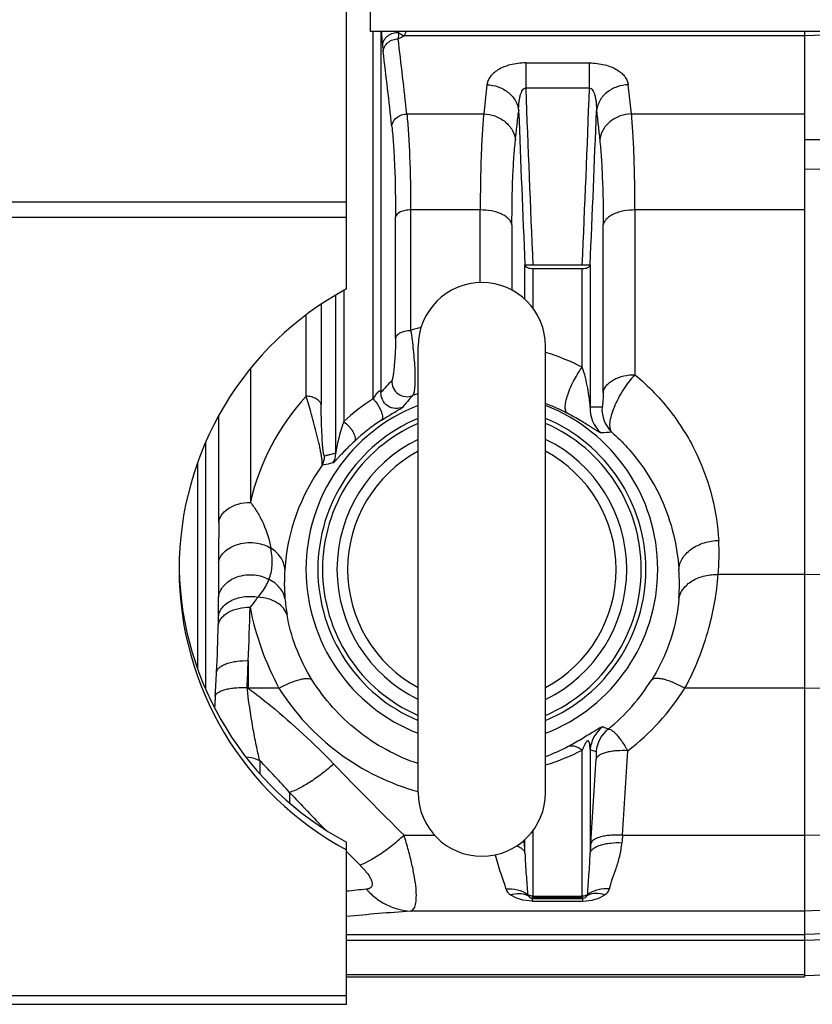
# Model space of a CAD drawing. Extents: x -3199 to 1181, y 8 to 2383.
# Tile 14 of 62: x -1721 to -1621, y 233 to 357. Entities that reach past the tile are written whole.
import ezdxf

# ---------------------------------------------------------------- set-up
doc = ezdxf.new("R2010")
doc.units = 0
doc.header["$LTSCALE"] = 65.395
doc.layers.get('0').update_dxf_attribs({"linetype": 'CONTINUOUS'})

msp = doc.modelspace()

# ---------------------------------------------------------------- linework, layer by layer
at = {"color": 3, "linetype": 'CONTINUOUS'}
for p, q in [((-1679.86, 322.83), (-1679.86, 642.22)), ((-1679.86, 233.04), (-1679.86, 252.43)), ((-1679.86, 233.04), (-1914.86, 233.04))]:
    msp.add_line(p, q, dxfattribs=at)
at = {"color": 6, "linetype": 'CONTINUOUS'}
for p, q in [((-1676.86, 520.13), (-1676.86, 355.13)), ((-1476.86, 355.13), (-1676.86, 355.13)), ((-1670.86, 259.63), (-1670.86, 315.63)), ((-1654.86, 259.63), (-1654.86, 315.63)), ((-1679.86, 236.51), (-1622.36, 236.51)), ((-1613.82, 236.93), (-1622.36, 236.63))]:
    msp.add_line(p, q, dxfattribs=at)
at = {"color": 9, "linetype": 'CONTINUOUS'}
for p, q in [((-1676.51, 309.04), (-1676.51, 355.13)), ((-1675.52, 355.13), (-1675.52, 309.82)), ((-1605.38, 355.13), (-1622.36, 354.62)), ((-1673.36, 354.23), (-1672.63, 354.62)), ((-1622.36, 354.62), (-1672.63, 354.62)), ((-1657.35, 351.2), (-1649.36, 351.2)), ((-1657.35, 351.2), (-1657.35, 348.02)), ((-1649.36, 348.02), (-1649.36, 351.2)), ((-1662.22, 348.47), (-1662.63, 344.8)), ((-1649.36, 348.02), (-1657.35, 348.02)), ((-1644.09, 344.8), (-1644.49, 348.47)), ((-1672.27, 344.8), (-1662.63, 344.8)), ((-1644.09, 344.8), (-1622.36, 344.8)), ((-1620.43, 341.57), (-1622.36, 341.53)), ((-1620.43, 337.88), (-1622.36, 337.83)), ((-1679.86, 333.72), (-1911.86, 333.72)), ((-1663.06, 332.75), (-1671.8, 332.75)), ((-1671.8, 332.75), (-1671.8, 317.63)), ((-1663.06, 323.62), (-1663.06, 332.75)), ((-1622.36, 332.75), (-1643.65, 332.75)), ((-1643.65, 332.75), (-1643.65, 312.07)), ((-1679.86, 331.79), (-1911.86, 331.79)), ((-1673.69, 316.61), (-1673.69, 331.87)), ((-1659.08, 330.88), (-1659.08, 322.68)), ((-1647.63, 309.82), (-1647.63, 330.88)), ((-1657.45, 321.52), (-1657.45, 325.84)), ((-1656.45, 325.39), (-1656.45, 320.42)), ((-1650.26, 313.01), (-1650.26, 325.39)), ((-1649.27, 325.84), (-1649.27, 308.01)), ((-1680.2, 322.63), (-1680.2, 306.17)), ((-1681.2, 302.21), (-1681.2, 322.07)), ((-1683.02, 320.92), (-1683.02, 308.27)), ((-1684.91, 309.36), (-1684.91, 319.59)), ((-1691.9, 312.85), (-1691.9, 296.05)), ((-1695.88, 293.52), (-1695.88, 306.94)), ((-1697.52, 303.62), (-1697.52, 272.6)), ((-1681.2, 302.21), (-1682.61, 301.86)), ((-1681.44, 302.15), (-1682.38, 301.92)), ((-1698.51, 275.13), (-1698.51, 301.1)), ((-1622.36, 286.98), (-1633.21, 286.98)), ((-1620.43, 287.01), (-1622.36, 286.97)), ((-1692.17, 276.17), (-1692.17, 272.71)), ((-1692.17, 272.71), (-1692.32, 272.79)), ((-1688.32, 272.71), (-1692.17, 272.71)), ((-1622.36, 272.71), (-1637.39, 272.71)), ((-1622.36, 272.72), (-1619.27, 272.78)), ((-1650.26, 246.61), (-1650.26, 264.96)), ((-1649.27, 265.01), (-1649.27, 252.03)), ((-1690.73, 263.62), (-1690.73, 262)), ((-1686.98, 259.63), (-1686.98, 258.31)), ((-1656.45, 254.84), (-1656.45, 246.61)), ((-1622.36, 254.27), (-1592.25, 254.63)), ((-1672.63, 254.27), (-1668.79, 254.27)), ((-1657.52, 253.24), (-1657.55, 253.65)), ((-1657.45, 252.03), (-1657.45, 253.74)), ((-1645.21, 254.27), (-1622.36, 254.27)), ((-1656.54, 246.34), (-1650.18, 246.34)), ((-1656.54, 246.34), (-1656.54, 246)), ((-1656.54, 246), (-1650.18, 246)), ((-1656.45, 246.61), (-1650.26, 246.61)), ((-1650.26, 246.47), (-1656.45, 246.47)), ((-1650.18, 246), (-1650.18, 246.34)), ((-1622.36, 244.75), (-1671.8, 244.75)), ((-1592.25, 245.8), (-1622.36, 244.75)), ((-1679.86, 241.8), (-1622.36, 241.8)), ((-1679.86, 241.08), (-1622.36, 241.08)), ((-1614.39, 242.08), (-1622.36, 241.8)), ((-1622.36, 241.08), (-1613.82, 241.37)), ((-1622.36, 236.75), (-1679.86, 236.75)), ((-1679.86, 234.12), (-1914.86, 234.12))]:
    msp.add_line(p, q, dxfattribs=at)
at = {"color": 2, "linetype": 'CONTINUOUS'}
for p, q in [((-1622.36, 355.13), (-1622.36, 236.51)), ((-1650.26, 325.82), (-1656.45, 325.82)), ((-1656.45, 325.39), (-1650.26, 325.39)), ((-1656.54, 246.34), (-1656.45, 246.47)), ((-1656.45, 246.47), (-1656.45, 246.61)), ((-1650.26, 246.61), (-1650.26, 246.47)), ((-1650.26, 246.47), (-1650.18, 246.34))]:
    msp.add_line(p, q, dxfattribs=at)
at = {"color": 7, "linetype": 'CONTINUOUS'}
msp.add_line((-1679.86, 252.43), (-1679.86, 253.39), dxfattribs=at)
at = {"color": 2, "linetype": 'CONTINUOUS'}
for centre, radius, start, end in [((-1475.32, 343.79), 198.31, 176.7648, 176.9817), ((-1636.64, 357.31), 38.88, 185.6513, 186.8639), ((-1662.86, 287.63), 20, 113.5841, 246.4159), ((-1662.86, 287.63), 20, 293.5841, 66.4159), ((-1462.14, 239.26), 183.68, 175.3133, 175.6096), ((-1954.7, 234.13), 297.79, 3.4469, 3.6796), ((-1348.36, 233.9), 301.46, 176.3218, 176.5517), ((-1656.52, 247.6), 0.978, 231.2376, 236.4282)]:
    msp.add_arc(centre, radius, start, end, dxfattribs=at)
at = {"color": 9, "linetype": 'CONTINUOUS'}
for centre, radius, start, end in [((-1629.25, 356.2), 44.08, 181.3884, 181.5781), ((-1668.9, 362.48), 8.7, 239.4783, 244.6051), ((-2472.79, 257.23), 805.29, 6.24279, 6.91815), ((-2473.3, 255.71), 803.92, 6.25081, 6.9263), ((915.08, 441.23), 2574.12, 182.07521, 182.56957), ((-4226.15, 441.41), 2578.48, 357.43085, 357.92437), ((919.37, 441.45), 2579.41, 182.139, 182.56877), ((-4228.19, 441.54), 2581.51, 357.4314, 357.86083), ((-1662.88, 288.86), 30.12, 104.6522, 107.2421), ((-1662.82, 288.57), 27.47, 62.7954, 73.1481), ((-1637.25, 276.66), 50.64, 136.8124, 139.0913), ((-1663.43, 289.58), 29.2, 137.3536, 167.1876), ((-1662.89, 287.68), 25.33, 122.539, 133.1253), ((-1636.54, 278.35), 46.84, 138.417, 140.7205), ((-1662.87, 286.54), 24.5, 109.0223, 110.8037), ((-1662.86, 287.63), 22.07, 111.252, 248.748), ((-1662.9, 286.6), 23.27, 62.5591, 69.7892), ((-1662.86, 287.63), 22.07, 291.252, 68.748), ((-1645.27, 307.78), 4.01, 176.6185, 228.6899), ((-1643.78, 307.75), 4.01, 176.3799, 226.3441), ((-1662.86, 287.63), 20.58, 112.8844, 247.1183), ((-1662.86, 287.63), 20.58, 292.8844, 67.1183), ((-1662.77, 286.59), 23.49, 122.6745, 133.2402), ((-1643.3, 237.96), 66.97, 92.7764, 93.9488), ((-1684.51, 301.74), 1.9, 327.0845, 3.8447), ((-1683.1, 302.09), 1.9, 324.6536, 3.6149), ((-1662.31, 285.96), 25.33, 144.415, 176.2235), ((-1662.31, 289.61), 29.22, 354.8229, 3.2537), ((-1308.23, 286.78), 387.69, 179.7521, 180.3873), ((-1662.02, 285.92), 25.63, 176.1739, 184.3824), ((-1663.68, 285.92), 25.61, 355.6161, 3.829), ((-1819.82, 283.35), 123.92, 359.2667, 0.3727), ((-1666.41, 285.6), 21.22, 184.4203, 189.9657), ((-1993.83, 289.49), 301.95, 357.472, 358.7457), ((-1656.69, 289.74), 35.92, 191.0152, 208.2955), ((-1932.08, 286.5), 236.22, 357.1422, 358.5825), ((-1800.27, 283.16), 104.37, 358.6227, 359.2334), ((-2207.98, 297.6), 516.25, 357.2455, 357.6209), ((-2026.54, 290.78), 330.78, 356.6993, 357.2178), ((-1662.9, 287.09), 25.16, 309.1539, 327.9469), ((-1662.86, 288.76), 30.1, 212.2142, 254.5865), ((-1662.86, 288.76), 30.1, 307.4662, 327.7844), ((-1381.59, 253.64), 315.25, 176.7093, 176.9791), ((-1645.27, 264.69), 4.01, 127.5826, 175.4615), ((-1644.52, 264.44), 4.01, 128.4143, 175.2896), ((-1662.91, 285.88), 23.17, 290.344, 298.0547), ((-1662.85, 289.3), 27.4, 286.9624, 297.3499), ((-4550.31, 440.92), 2911.09, 356.32391, 356.53293), ((-1753.33, 201.21), 88.4, 41.3625, 44.9133), ((-4554.57, 440.06), 2911.38, 356.32088, 356.52969), ((-1291.84, 638.82), 541.18, 223.954, 225.2815), ((-1312.54, 613.92), 515.49, 223.4167, 224.1331), ((-1302.7, 623.35), 529.12, 224.5367, 224.7958), ((-1595.67, -534.73), 786.48, 95.96082, 96.14494), ((-1658.09, 244.79), 2.15, 60.0102, 64.9427), ((-1648.63, 244.79), 2.15, 115.0609, 119.9899), ((-1611.21, -533.89), 780.99, 94.44946, 95.04265)]:
    msp.add_arc(centre, radius, start, end, dxfattribs=at)
at = {"color": 6, "linetype": 'CONTINUOUS'}
for centre, radius, start, end in [((-1662.86, 315.63), 8, 0, 180), ((-1662.86, 287.63), 18.18, 116.1126, 243.8874), ((-1662.86, 287.63), 18.18, 296.1126, 63.8874), ((-1662.86, 287.63), 16.85, 118.3406, 241.6594), ((-1662.86, 287.63), 16.85, 298.3406, 61.6594), ((-1662.86, 259.63), 8, 180, 360)]:
    msp.add_arc(centre, radius, start, end, dxfattribs=at)
at = {"color": 3, "linetype": 'CONTINUOUS'}
for major_axis, start_param, end_param in [((0, 40), 0.494964, 1.570796), ((40, 0), 3.141593, 4.217425)]:
    msp.add_ellipse((-1660.86, 287.63), major_axis=major_axis, ratio=1, start_param=start_param, end_param=end_param, dxfattribs=at)
at = {"color": 7, "linetype": 'CONTINUOUS'}
msp.add_ellipse((-1660.86, 288.59), major_axis=(40, 0), ratio=1, start_param=-3.117495, end_param=-2.06576, dxfattribs=at)
at = {"color": 9, "linetype": 'CONTINUOUS'}
for points, knots in [([(-1675.46, 355.13), (-1675.46, 354.98), (-1675.42, 354.43), (-1675.38, 353.88), (-1675.34, 353.48)], [0, 0, 0, 0, 0.269488, 1, 1, 1, 1]), ([(-1672.36, 355.13), (-1672.38, 355.08), (-1672.46, 354.91), (-1672.56, 354.74), (-1672.63, 354.62)], [0, 0, 0, 0, 0.256675, 1, 1, 1, 1]), ([(-1657.35, 351.2), (-1658, 351.2), (-1659.22, 351.06), (-1660.59, 350.53), (-1661.4, 349.94), (-1661.83, 349.48), (-1662.11, 348.99), (-1662.2, 348.64), (-1662.22, 348.47)], [0, 0, 0, 0, 0.324649, 0.602463, 0.719036, 0.822006, 0.914329, 1, 1, 1, 1]), ([(-1649.36, 351.2), (-1648.71, 351.2), (-1647.5, 351.06), (-1646.13, 350.53), (-1645.32, 349.94), (-1644.89, 349.48), (-1644.6, 348.99), (-1644.51, 348.64), (-1644.49, 348.47)], [0, 0, 0, 0, 0.324652, 0.602474, 0.719046, 0.822021, 0.914334, 1, 1, 1, 1]), ([(-1662.22, 348.47), (-1661.75, 348.45), (-1660.77, 348.27), (-1659.48, 347.56), (-1658.56, 346.47), (-1658.28, 345.59), (-1658.24, 345.18)], [0, 0, 0, 0, 0.254604, 0.521416, 0.775114, 1, 1, 1, 1]), ([(-1658.24, 345.18), (-1658.25, 345.52), (-1658.23, 346.03), (-1658.14, 346.68), (-1658.05, 347.11), (-1657.92, 347.49), (-1657.77, 347.78), (-1657.59, 347.99), (-1657.42, 348.03), (-1657.35, 348.02)], [0, 0, 0, 0, 0.326356, 0.479619, 0.621346, 0.747294, 0.852165, 0.933768, 1, 1, 1, 1]), ([(-1649.36, 348.02), (-1649.29, 348.03), (-1649.13, 347.99), (-1648.94, 347.78), (-1648.79, 347.49), (-1648.67, 347.11), (-1648.57, 346.68), (-1648.49, 346.03), (-1648.47, 345.52), (-1648.47, 345.18)], [0, 0, 0, 0, 0.066231, 0.147839, 0.252714, 0.378661, 0.520382, 0.673639, 1, 1, 1, 1]), ([(-1644.49, 348.47), (-1644.97, 348.45), (-1645.94, 348.27), (-1647.23, 347.56), (-1648.16, 346.47), (-1648.43, 345.59), (-1648.47, 345.18)], [0, 0, 0, 0, 0.254604, 0.521416, 0.775114, 1, 1, 1, 1]), ([(-1658.65, 341.52), (-1658.58, 342.13), (-1658.44, 343.35), (-1658.31, 344.57), (-1658.24, 345.18)], [0, 0, 0, 0, 0.500006, 1, 1, 1, 1]), ([(-1648.47, 345.18), (-1648.4, 344.57), (-1648.27, 343.35), (-1648.13, 342.13), (-1648.06, 341.52)], [0, 0, 0, 0, 0.499994, 1, 1, 1, 1]), ([(-1674.16, 343.24), (-1674.14, 343.44), (-1674.01, 343.86), (-1673.57, 344.37), (-1672.96, 344.71), (-1672.5, 344.8), (-1672.27, 344.8)], [0, 0, 0, 0, 0.224903, 0.478547, 0.745322, 1, 1, 1, 1]), ([(-1672.27, 344.8), (-1672.19, 344), (-1672.05, 342.25), (-1671.85, 338.24), (-1671.8, 335.02), (-1671.8, 332.75)], [0, 0, 0, 0, 0.200294, 0.436138, 1, 1, 1, 1]), ([(-1662.63, 344.8), (-1662.7, 344), (-1662.83, 342.25), (-1663.02, 338.24), (-1663.06, 335.02), (-1663.06, 332.75)], [0, 0, 0, 0, 0.200246, 0.436089, 1, 1, 1, 1]), ([(-1662.63, 344.8), (-1662.15, 344.79), (-1661.18, 344.61), (-1659.89, 343.9), (-1658.97, 342.82), (-1658.69, 341.94), (-1658.65, 341.52)], [0, 0, 0, 0, 0.254668, 0.521434, 0.775079, 1, 1, 1, 1]), ([(-1644.09, 344.8), (-1644.56, 344.79), (-1645.53, 344.61), (-1646.83, 343.9), (-1647.75, 342.82), (-1648.03, 341.94), (-1648.07, 341.52)], [0, 0, 0, 0, 0.254668, 0.521434, 0.775079, 1, 1, 1, 1]), ([(-1643.65, 332.75), (-1643.65, 335.02), (-1643.7, 338.24), (-1643.88, 342.25), (-1644.01, 344), (-1644.09, 344.8)], [0, 0, 0, 0, 0.56391, 0.799754, 1, 1, 1, 1]), ([(-1674.16, 343.24), (-1674.08, 342.49), (-1673.94, 340.84), (-1673.74, 337.05), (-1673.69, 334.01), (-1673.69, 331.87)], [0, 0, 0, 0, 0.200242, 0.436088, 1, 1, 1, 1]), ([(-1659.08, 330.88), (-1659.08, 332.88), (-1659.04, 335.73), (-1658.85, 339.27), (-1658.72, 340.82), (-1658.65, 341.52)], [0, 0, 0, 0, 0.563993, 0.799823, 1, 1, 1, 1]), ([(-1648.07, 341.52), (-1647.99, 340.81), (-1647.86, 339.27), (-1647.68, 335.72), (-1647.63, 332.88), (-1647.63, 330.88)], [0, 0, 0, 0, 0.20016, 0.435985, 1, 1, 1, 1]), ([(-1671.8, 332.75), (-1672.03, 332.75), (-1672.36, 332.72), (-1672.79, 332.62), (-1673.25, 332.44), (-1673.64, 332.15), (-1673.69, 331.86)], [0, 0, 0, 0, 0.302854, 0.454399, 0.597269, 1, 1, 1, 1]), ([(-1659.08, 330.87), (-1659.1, 331), (-1659.2, 331.26), (-1659.47, 331.61), (-1659.87, 331.94), (-1660.39, 332.24), (-1661, 332.47), (-1661.89, 332.69), (-1662.59, 332.75), (-1663.06, 332.75)], [0, 0, 0, 0, 0.080273, 0.17366, 0.28389, 0.410746, 0.551703, 0.701216, 1, 1, 1, 1]), ([(-1643.65, 332.75), (-1644.12, 332.75), (-1644.82, 332.69), (-1645.72, 332.47), (-1646.33, 332.24), (-1646.84, 331.94), (-1647.24, 331.61), (-1647.51, 331.26), (-1647.61, 331), (-1647.63, 330.87)], [0, 0, 0, 0, 0.298784, 0.448297, 0.589254, 0.71611, 0.82634, 0.919727, 1, 1, 1, 1]), ([(-1673.69, 316.61), (-1673.67, 316.74), (-1673.53, 317.03), (-1673.11, 317.36), (-1672.51, 317.58), (-1672.04, 317.63), (-1671.8, 317.63)], [0, 0, 0, 0, 0.169491, 0.397572, 0.68628, 1, 1, 1, 1]), ([(-1671.8, 317.63), (-1671.67, 316.82), (-1671.5, 315.57), (-1671.35, 313.88), (-1671.27, 312.61), (-1671.24, 311.47), (-1671.27, 310.64), (-1671.33, 310.09), (-1671.39, 309.8), (-1671.47, 309.58), (-1671.53, 309.47), (-1671.57, 309.44)], [0, 0, 0, 0, 0.297103, 0.458547, 0.615175, 0.756499, 0.872422, 0.918157, 0.954706, 0.981785, 1, 1, 1, 1]), ([(-1673.69, 316.61), (-1673.69, 316.09), (-1673.72, 315.27), (-1673.78, 314.18), (-1673.84, 313.36), (-1673.91, 312.72), (-1673.96, 312.25), (-1674, 311.96), (-1674.05, 311.72), (-1674.08, 311.54), (-1674.12, 311.41), (-1674.15, 311.34), (-1674.17, 311.32)], [0, 0, 0, 0, 0.295604, 0.457325, 0.615357, 0.759238, 0.822288, 0.877546, 0.923737, 0.959897, 0.985313, 1, 1, 1, 1]), ([(-1652.17, 307.25), (-1652.25, 307.31), (-1652.34, 307.47), (-1652.39, 307.73), (-1652.41, 308.13), (-1652.32, 308.75), (-1652.08, 309.6), (-1651.72, 310.54), (-1651.26, 311.46), (-1650.78, 312.29), (-1650.43, 312.79), (-1650.26, 313.01)], [0, 0, 0, 0, 0.04844, 0.082217, 0.124262, 0.235487, 0.379853, 0.544941, 0.713111, 0.868167, 1, 1, 1, 1]), ([(-1649.27, 308.01), (-1649.28, 308.38), (-1649.37, 309.18), (-1649.57, 310.42), (-1649.85, 311.72), (-1650.1, 312.59), (-1650.26, 313.01)], [0, 0, 0, 0, 0.217507, 0.470991, 0.738494, 1, 1, 1, 1]), ([(-1647.63, 309.82), (-1647.61, 309.97), (-1647.52, 310.27), (-1647.25, 310.7), (-1646.85, 311.1), (-1646.33, 311.45), (-1645.72, 311.73), (-1644.83, 312), (-1644.12, 312.07), (-1643.65, 312.07)], [0, 0, 0, 0, 0.090227, 0.191283, 0.305713, 0.433073, 0.571166, 0.715362, 1, 1, 1, 1]), ([(-1646.54, 304.85), (-1646.66, 304.99), (-1646.76, 305.28), (-1646.8, 305.7), (-1646.77, 306.25), (-1646.6, 307.04), (-1646.24, 308.05), (-1645.73, 309.12), (-1644.91, 310.51), (-1644.18, 311.48), (-1643.65, 312.07)], [0, 0, 0, 0, 0.066294, 0.107956, 0.155889, 0.269897, 0.40457, 0.553151, 0.707524, 1, 1, 1, 1]), ([(-1643.65, 312.07), (-1641.96, 310.66), (-1638.98, 307.56), (-1635.75, 302.25), (-1633.8, 296.78), (-1633.24, 293.08), (-1633.14, 291.27)], [0, 0, 0, 0, 0.276349, 0.533383, 0.77351, 1, 1, 1, 1]), ([(-1674.17, 311.32), (-1674.18, 311.02), (-1674.06, 310.37), (-1673.42, 309.59), (-1672.48, 309.24), (-1671.84, 309.34), (-1671.57, 309.44)], [0, 0, 0, 0, 0.237062, 0.505492, 0.770558, 1, 1, 1, 1]), ([(-1682.91, 300.7), (-1682.89, 300.76), (-1682.88, 300.91), (-1682.89, 301.18), (-1682.94, 301.57), (-1683.01, 302.05), (-1683.12, 302.61), (-1683.29, 303.44), (-1683.55, 304.52), (-1683.88, 305.82), (-1684.22, 307.07), (-1684.57, 308.25), (-1684.8, 309), (-1684.91, 309.36)], [0, 0, 0, 0, 0.019164, 0.050136, 0.09371, 0.14905, 0.213789, 0.284887, 0.435874, 0.588064, 0.735008, 0.873228, 1, 1, 1, 1]), ([(-1683.02, 308.27), (-1683.04, 308.42), (-1683.2, 308.74), (-1683.65, 309.09), (-1684.25, 309.31), (-1684.69, 309.36), (-1684.91, 309.36)], [0, 0, 0, 0, 0.192571, 0.434641, 0.716147, 1, 1, 1, 1]), ([(-1647.63, 309.82), (-1647.63, 309.62), (-1647.64, 309.32), (-1647.66, 308.91), (-1647.68, 308.63), (-1647.7, 308.38), (-1647.72, 308.2), (-1647.74, 308.1), (-1647.75, 308.04), (-1647.76, 308.01), (-1647.77, 308), (-1647.78, 308)], [0, 0, 0, 0, 0.327908, 0.498292, 0.658804, 0.798121, 0.905845, 0.944908, 0.973448, 0.991491, 1, 1, 1, 1]), ([(-1682.61, 301.86), (-1682.63, 301.86), (-1682.65, 301.9), (-1682.67, 301.96), (-1682.69, 302.04), (-1682.72, 302.15), (-1682.75, 302.35), (-1682.79, 302.66), (-1682.83, 303.08), (-1682.88, 303.72), (-1682.92, 304.55), (-1682.97, 305.54), (-1683, 306.49), (-1683.02, 307.4), (-1683.02, 307.98), (-1683.02, 308.27)], [0, 0, 0, 0, 0.008008, 0.016828, 0.029704, 0.04699, 0.068702, 0.124336, 0.19211, 0.266704, 0.422718, 0.57774, 0.727045, 0.868412, 1, 1, 1, 1]), ([(-1647.78, 308), (-1647.9, 308), (-1648.4, 308), (-1648.89, 308.01), (-1649.27, 308.01)], [0, 0, 0, 0, 0.246103, 1, 1, 1, 1]), ([(-1647.91, 304.77), (-1647.93, 304.77), (-1647.99, 304.78), (-1648.08, 304.83), (-1648.2, 304.89), (-1648.42, 305.02), (-1648.76, 305.24), (-1649.23, 305.54), (-1649.81, 305.9), (-1650.49, 306.32), (-1651.29, 306.78), (-1651.86, 307.09), (-1652.17, 307.25)], [0, 0, 0, 0, 0.012779, 0.033769, 0.062441, 0.098188, 0.188998, 0.303586, 0.441042, 0.601903, 0.78778, 1, 1, 1, 1]), ([(-1680.2, 306.17), (-1680.34, 305.81), (-1680.57, 305.09), (-1680.85, 304.03), (-1681.04, 303.19), (-1681.15, 302.6), (-1681.19, 302.33), (-1681.2, 302.21)], [0, 0, 0, 0, 0.284076, 0.554267, 0.801721, 0.910594, 1, 1, 1, 1]), ([(-1680.2, 306.17), (-1679.97, 306.01), (-1679.63, 305.71), (-1679.25, 305.25), (-1679, 304.87), (-1678.83, 304.49), (-1678.75, 304.16), (-1678.76, 303.89), (-1678.82, 303.75), (-1678.86, 303.7)], [0, 0, 0, 0, 0.2813, 0.440982, 0.597112, 0.736087, 0.8489, 0.934555, 1, 1, 1, 1]), ([(-1646.54, 304.85), (-1645.19, 303.65), (-1642.83, 301.05), (-1640.26, 296.65), (-1638.7, 292.15), (-1638.23, 289.11), (-1638.13, 287.63)], [0, 0, 0, 0, 0.276046, 0.532749, 0.772961, 1, 1, 1, 1]), ([(-1678.86, 303.7), (-1679.04, 303.53), (-1679.37, 303.21), (-1679.84, 302.75), (-1680.25, 302.32), (-1680.62, 301.93), (-1680.89, 301.64), (-1681.09, 301.43), (-1681.21, 301.29), (-1681.32, 301.18), (-1681.41, 301.09), (-1681.48, 301.02), (-1681.53, 300.99), (-1681.54, 300.99)], [0, 0, 0, 0, 0.189848, 0.362359, 0.518419, 0.658165, 0.780601, 0.834574, 0.883034, 0.925166, 0.959856, 0.985486, 1, 1, 1, 1]), ([(-1681.54, 300.99), (-1681.66, 300.96), (-1682.12, 300.87), (-1682.57, 300.77), (-1682.91, 300.7)], [0, 0, 0, 0, 0.253883, 1, 1, 1, 1]), ([(-1695.88, 293.52), (-1695.84, 293.82), (-1695.58, 294.49), (-1694.71, 295.34), (-1693.43, 295.92), (-1692.42, 296.05), (-1691.9, 296.05)], [0, 0, 0, 0, 0.18109, 0.412102, 0.694598, 1, 1, 1, 1]), ([(-1691.9, 296.05), (-1691.58, 295.65), (-1690.98, 294.78), (-1690.01, 292.89), (-1689.52, 291.35), (-1689.33, 290.31)], [0, 0, 0, 0, 0.244658, 0.498803, 1, 1, 1, 1]), ([(-1695.88, 293.52), (-1695.88, 293.11), (-1695.89, 291.43), (-1695.9, 289.74), (-1695.91, 288.46)], [0, 0, 0, 0, 0.239763, 1, 1, 1, 1]), ([(-1695.91, 288.46), (-1695.88, 288.69), (-1695.72, 289.18), (-1695.2, 289.86), (-1694.4, 290.45), (-1693.37, 290.85), (-1692.23, 291.03), (-1690.84, 290.96), (-1689.86, 290.63), (-1689.33, 290.31)], [0, 0, 0, 0, 0.088851, 0.195232, 0.321958, 0.465821, 0.616837, 0.762205, 1, 1, 1, 1]), ([(-1638.13, 287.63), (-1638.12, 287.85), (-1638.04, 288.31), (-1637.62, 289.24), (-1636.61, 290.29), (-1634.97, 291.06), (-1633.74, 291.25), (-1633.14, 291.27)], [0, 0, 0, 0, 0.09814, 0.205886, 0.452077, 0.728343, 1, 1, 1, 1]), ([(-1689.59, 286.38), (-1689.47, 286.64), (-1689.28, 287.21), (-1689.15, 288.14), (-1689.16, 289.19), (-1689.26, 289.92), (-1689.33, 290.31)], [0, 0, 0, 0, 0.214977, 0.445065, 0.705294, 1, 1, 1, 1]), ([(-1687.59, 287.63), (-1687.6, 287.85), (-1687.68, 288.33), (-1688.14, 289.34), (-1688.81, 289.97), (-1689.33, 290.31)], [0, 0, 0, 0, 0.20377, 0.436019, 1, 1, 1, 1]), ([(-1695.9, 284.16), (-1695.87, 284.4), (-1695.73, 284.91), (-1695.26, 285.62), (-1694.53, 286.26), (-1693.24, 286.89), (-1691.48, 287.08), (-1690.13, 286.68), (-1689.59, 286.38)], [0, 0, 0, 0, 0.094022, 0.203294, 0.329285, 0.469331, 0.757027, 1, 1, 1, 1]), ([(-1638.15, 283.96), (-1638.06, 284.39), (-1637.76, 285.04), (-1637.11, 285.74), (-1636.47, 286.22), (-1635.72, 286.59), (-1634.63, 286.92), (-1633.77, 287), (-1633.21, 286.98)], [0, 0, 0, 0, 0.210112, 0.329121, 0.456677, 0.591105, 0.729166, 1, 1, 1, 1]), ([(-1637.39, 272.71), (-1636.1, 275.1), (-1634.24, 279.77), (-1633.38, 284.71), (-1633.21, 286.98)], [0, 0, 0, 0, 0.544151, 1, 1, 1, 1]), ([(-1689.59, 286.38), (-1689.66, 286.2), (-1689.87, 285.73), (-1690.34, 284.99), (-1690.74, 284.44), (-1690.96, 284.15)], [0, 0, 0, 0, 0.225013, 0.588236, 1, 1, 1, 1]), ([(-1687.57, 283.96), (-1687.62, 284.21), (-1687.78, 284.7), (-1688.38, 285.61), (-1689.08, 286.13), (-1689.59, 286.38)], [0, 0, 0, 0, 0.230253, 0.474794, 1, 1, 1, 1]), ([(-1695.91, 281.77), (-1695.88, 281.95), (-1695.77, 282.34), (-1695.43, 282.88), (-1694.91, 283.38), (-1693.98, 283.93), (-1692.62, 284.29), (-1691.49, 284.25), (-1690.96, 284.15)], [0, 0, 0, 0, 0.09234, 0.196855, 0.315471, 0.447375, 0.731266, 1, 1, 1, 1]), ([(-1690.96, 284.15), (-1691.04, 284.05), (-1691.37, 283.63), (-1691.7, 283.2), (-1691.95, 282.88)], [0, 0, 0, 0, 0.234943, 1, 1, 1, 1]), ([(-1687.31, 281.92), (-1687.4, 282.22), (-1687.74, 282.83), (-1688.59, 283.53), (-1689.7, 283.99), (-1690.53, 284.12), (-1690.96, 284.15)], [0, 0, 0, 0, 0.207656, 0.446385, 0.715568, 1, 1, 1, 1]), ([(-1638.15, 283.96), (-1638.27, 282.34), (-1638.98, 278.75), (-1640.52, 275.42), (-1641.57, 273.73)], [0, 0, 0, 0, 0.450368, 1, 1, 1, 1]), ([(-1695.93, 280.65), (-1695.91, 280.8), (-1695.82, 281.11), (-1695.55, 281.54), (-1695.15, 281.94), (-1694.63, 282.29), (-1694.02, 282.56), (-1693.13, 282.82), (-1692.42, 282.89), (-1691.95, 282.88)], [0, 0, 0, 0, 0.090819, 0.192073, 0.306365, 0.433403, 0.571164, 0.715152, 1, 1, 1, 1]), ([(-1684.14, 273.73), (-1684.97, 275.07), (-1686.29, 277.72), (-1687.07, 280.57), (-1687.31, 281.92)], [0, 0, 0, 0, 0.534075, 1, 1, 1, 1]), ([(-1696.15, 274.72), (-1696.13, 274.83), (-1696.04, 275.05), (-1695.77, 275.34), (-1695.37, 275.61), (-1694.85, 275.84), (-1694.24, 276.01), (-1693.34, 276.16), (-1692.64, 276.19), (-1692.17, 276.17)], [0, 0, 0, 0, 0.071538, 0.157785, 0.263924, 0.390086, 0.533521, 0.687886, 1, 1, 1, 1]), ([(-1688.32, 272.71), (-1687.88, 272.96), (-1687.21, 273.3), (-1686.31, 273.64), (-1685.7, 273.83), (-1685.16, 273.93), (-1684.64, 273.96), (-1684.27, 273.88), (-1684.14, 273.73)], [0, 0, 0, 0, 0.341901, 0.502962, 0.648089, 0.771385, 0.870326, 1, 1, 1, 1]), ([(-1670.86, 263.25), (-1672.24, 263.72), (-1674.92, 264.89), (-1678.55, 267.29), (-1681.68, 270.25), (-1683.39, 272.54), (-1684.14, 273.73)], [0, 0, 0, 0, 0.254177, 0.505694, 0.754294, 1, 1, 1, 1]), ([(-1637.39, 272.71), (-1637.84, 272.96), (-1638.52, 273.3), (-1639.42, 273.65), (-1640.03, 273.84), (-1640.57, 273.94), (-1641.08, 273.96), (-1641.44, 273.87), (-1641.57, 273.73)], [0, 0, 0, 0, 0.345914, 0.507561, 0.65237, 0.774662, 0.872326, 1, 1, 1, 1]), ([(-1696.31, 271.73), (-1696.26, 271.94), (-1695.94, 272.22), (-1695.44, 272.45), (-1694.9, 272.61), (-1694.28, 272.72), (-1693.42, 272.81), (-1692.76, 272.81), (-1692.32, 272.79)], [0, 0, 0, 0, 0.150163, 0.260858, 0.393542, 0.541768, 0.697328, 1, 1, 1, 1]), ([(-1690.73, 263.62), (-1690.89, 264.27), (-1691.2, 265.65), (-1691.78, 268.7), (-1692.13, 271.12), (-1692.32, 272.79)], [0, 0, 0, 0, 0.214174, 0.456496, 1, 1, 1, 1]), ([(-1692.17, 272.71), (-1691.21, 272), (-1687.44, 269.05), (-1683.92, 265.78), (-1681.44, 263.19)], [0, 0, 0, 0, 0.251071, 1, 1, 1, 1]), ([(-1652.01, 265.43), (-1651.76, 265.57), (-1651.21, 265.87), (-1650.39, 266.34), (-1649.59, 266.83), (-1648.9, 267.25), (-1648.39, 267.57), (-1648.05, 267.76), (-1647.85, 267.85), (-1647.75, 267.88), (-1647.72, 267.87)], [0, 0, 0, 0, 0.178008, 0.373818, 0.573483, 0.744721, 0.86492, 0.939266, 0.980719, 1, 1, 1, 1]), ([(-1647.01, 267.58), (-1647.07, 267.6), (-1647.3, 267.7), (-1647.54, 267.8), (-1647.72, 267.87)], [0, 0, 0, 0, 0.246489, 1, 1, 1, 1]), ([(-1647.01, 267.58), (-1646.96, 267.6), (-1646.81, 267.59), (-1646.58, 267.47), (-1646.31, 267.25), (-1646, 266.94), (-1645.66, 266.53), (-1645.15, 265.85), (-1644.79, 265.27), (-1644.55, 264.87)], [0, 0, 0, 0, 0.045585, 0.111806, 0.203783, 0.321588, 0.463326, 0.626086, 1, 1, 1, 1]), ([(-1649.27, 265.01), (-1649.27, 265.1), (-1649.28, 265.28), (-1649.3, 265.5), (-1649.32, 265.67), (-1649.34, 265.79), (-1649.38, 265.91), (-1649.42, 266.01), (-1649.48, 266.09), (-1649.58, 266.11), (-1649.68, 266.05), (-1649.76, 265.96), (-1649.85, 265.83), (-1649.94, 265.67), (-1650.04, 265.48), (-1650.15, 265.25), (-1650.22, 265.07), (-1650.26, 264.96)], [0, 0, 0, 0, 0.106271, 0.209514, 0.25956, 0.308165, 0.354878, 0.399094, 0.441134, 0.466653, 0.510085, 0.562814, 0.611045, 0.698222, 0.778618, 0.854988, 1, 1, 1, 1]), ([(-1652.01, 265.43), (-1651.9, 265.48), (-1651.62, 265.53), (-1651.18, 265.46), (-1650.71, 265.26), (-1650.41, 265.07), (-1650.26, 264.96)], [0, 0, 0, 0, 0.203946, 0.435316, 0.701692, 1, 1, 1, 1]), ([(-1649.27, 265.01), (-1649.2, 264.99), (-1648.95, 264.92), (-1648.7, 264.83), (-1648.52, 264.77)], [0, 0, 0, 0, 0.254581, 1, 1, 1, 1]), ([(-1644.55, 264.87), (-1645.02, 264.89), (-1645.72, 264.89), (-1646.62, 264.79), (-1647.23, 264.67), (-1647.74, 264.5), (-1648.21, 264.28), (-1648.48, 264.02), (-1648.53, 263.83)], [0, 0, 0, 0, 0.326931, 0.487419, 0.634748, 0.761442, 0.864003, 1, 1, 1, 1]), ([(-1648.52, 264.77), (-1648.51, 264.76), (-1648.51, 264.76), (-1648.51, 264.73), (-1648.5, 264.68), (-1648.5, 264.6), (-1648.5, 264.48), (-1648.5, 264.35), (-1648.51, 264.12), (-1648.52, 263.95), (-1648.53, 263.83)], [0, 0, 0, 0, 0.007958, 0.024187, 0.082311, 0.17295, 0.293453, 0.440769, 0.610661, 1, 1, 1, 1]), ([(-1690.73, 263.62), (-1690.85, 263.68), (-1691.39, 263.91), (-1691.98, 264.03), (-1692.43, 264.05)], [0, 0, 0, 0, 0.229108, 1, 1, 1, 1]), ([(-1681.44, 263.19), (-1681.94, 262.77), (-1682.92, 261.97), (-1684.39, 260.93), (-1685.73, 260.14), (-1686.59, 259.76), (-1686.98, 259.63)], [0, 0, 0, 0, 0.297578, 0.57451, 0.81269, 1, 1, 1, 1]), ([(-1678.18, 250.54), (-1677.79, 250.67), (-1676.93, 251.07), (-1675.6, 251.89), (-1674.12, 252.98), (-1673.13, 253.82), (-1672.63, 254.27)], [0, 0, 0, 0, 0.183095, 0.420304, 0.699065, 1, 1, 1, 1]), ([(-1671.8, 244.75), (-1671.73, 244.77), (-1671.58, 244.83), (-1671.41, 245.02), (-1671.27, 245.27), (-1671.13, 245.75), (-1671.06, 246.55), (-1671.11, 247.69), (-1671.31, 249.08), (-1671.63, 250.67), (-1672.07, 252.43), (-1672.43, 253.64), (-1672.63, 254.27)], [0, 0, 0, 0, 0.02239, 0.04661, 0.075046, 0.109182, 0.19718, 0.312724, 0.454347, 0.618882, 0.802249, 1, 1, 1, 1]), ([(-1646.85, 247.54), (-1646.76, 247.95), (-1646.47, 248.8), (-1645.98, 250.13), (-1645.52, 251.65), (-1645.33, 252.75), (-1645.29, 253.32)], [0, 0, 0, 0, 0.206634, 0.44654, 0.712356, 1, 1, 1, 1]), ([(-1661.19, 251.81), (-1661.01, 251.01), (-1660.64, 249.89), (-1660.14, 248.5), (-1659.93, 247.85), (-1659.86, 247.54)], [0, 0, 0, 0, 0.54743, 0.787996, 1, 1, 1, 1]), ([(-1657.45, 252.03), (-1657.43, 251.12), (-1657.31, 249.39), (-1657.17, 247.66), (-1657.13, 246.84)], [0, 0, 0, 0, 0.525445, 1, 1, 1, 1]), ([(-1649.58, 246.84), (-1649.55, 247.66), (-1649.4, 249.39), (-1649.29, 251.12), (-1649.27, 252.03)], [0, 0, 0, 0, 0.474555, 1, 1, 1, 1]), ([(-1678.18, 250.54), (-1677.99, 250.35), (-1677.65, 249.99), (-1677.2, 249.44), (-1676.87, 248.93), (-1676.67, 248.48), (-1676.6, 248.09), (-1676.7, 247.75), (-1676.99, 247.55), (-1677.22, 247.5), (-1677.35, 247.49)], [0, 0, 0, 0, 0.198914, 0.377041, 0.529733, 0.653617, 0.749151, 0.825973, 0.903769, 1, 1, 1, 1]), ([(-1677.35, 247.49), (-1676.98, 247.08), (-1676.18, 246.33), (-1674.81, 245.47), (-1673.33, 244.92), (-1672.3, 244.77), (-1671.8, 244.75)], [0, 0, 0, 0, 0.259316, 0.514267, 0.761678, 1, 1, 1, 1]), ([(-1659.86, 247.54), (-1659.37, 247.58), (-1658.41, 247.5), (-1657.51, 247.11), (-1657.13, 246.84)], [0, 0, 0, 0, 0.515842, 1, 1, 1, 1]), ([(-1659.86, 247.54), (-1659.83, 247.4), (-1659.67, 247.1), (-1659.42, 246.89), (-1659.27, 246.79)], [0, 0, 0, 0, 0.470809, 1, 1, 1, 1]), ([(-1646.85, 247.54), (-1647.32, 247.57), (-1648.29, 247.5), (-1649.19, 247.12), (-1649.58, 246.84)], [0, 0, 0, 0, 0.498005, 1, 1, 1, 1]), ([(-1647.44, 246.79), (-1647.3, 246.89), (-1647.04, 247.1), (-1646.89, 247.4), (-1646.85, 247.54)], [0, 0, 0, 0, 0.52919, 1, 1, 1, 1]), ([(-1659.27, 246.79), (-1658.92, 246.91), (-1658.2, 247.03), (-1657.49, 246.88), (-1657.18, 246.73)], [0, 0, 0, 0, 0.524103, 1, 1, 1, 1]), ([(-1656.54, 246), (-1657.06, 246), (-1658.02, 246.14), (-1658.9, 246.55), (-1659.27, 246.79)], [0, 0, 0, 0, 0.54362, 1, 1, 1, 1]), ([(-1650.18, 246), (-1649.66, 246), (-1648.69, 246.14), (-1647.81, 246.55), (-1647.44, 246.79)], [0, 0, 0, 0, 0.54362, 1, 1, 1, 1]), ([(-1647.44, 246.79), (-1647.8, 246.91), (-1648.51, 247.03), (-1649.23, 246.88), (-1649.53, 246.73)], [0, 0, 0, 0, 0.524718, 1, 1, 1, 1])]:
    msp.add_open_spline(points, degree=3, knots=knots, dxfattribs=at)
at = {"color": 2, "linetype": 'CONTINUOUS'}
for points, knots in [([(-1673.32, 354.98), (-1673.55, 354.99), (-1674.03, 354.93), (-1674.69, 354.61), (-1675.17, 354.11), (-1675.32, 353.68), (-1675.34, 353.48)], [0, 0, 0, 0, 0.254342, 0.523985, 0.778533, 1, 1, 1, 1]), ([(-1675.25, 352.66), (-1675.23, 352.86), (-1675.1, 353.28), (-1674.66, 353.8), (-1674.05, 354.14), (-1673.58, 354.22), (-1673.36, 354.23)], [0, 0, 0, 0, 0.224821, 0.478608, 0.745501, 1, 1, 1, 1]), ([(-1656.45, 325.82), (-1656.57, 325.82), (-1656.8, 325.81), (-1657.06, 325.81), (-1657.24, 325.82), (-1657.34, 325.82), (-1657.4, 325.83), (-1657.44, 325.84), (-1657.45, 325.84)], [0, 0, 0, 0, 0.36191, 0.674788, 0.799354, 0.896873, 0.964251, 1, 1, 1, 1]), ([(-1657.45, 325.84), (-1657.42, 325.69), (-1657.16, 325.51), (-1656.8, 325.41), (-1656.57, 325.39), (-1656.45, 325.39)], [0, 0, 0, 0, 0.400401, 0.684982, 1, 1, 1, 1]), ([(-1649.27, 325.84), (-1649.28, 325.84), (-1649.31, 325.83), (-1649.38, 325.82), (-1649.47, 325.82), (-1649.65, 325.81), (-1649.91, 325.81), (-1650.14, 325.82), (-1650.26, 325.82)], [0, 0, 0, 0, 0.03537, 0.102435, 0.199745, 0.324228, 0.637354, 1, 1, 1, 1]), ([(-1650.26, 325.39), (-1650.14, 325.39), (-1649.91, 325.41), (-1649.55, 325.51), (-1649.3, 325.69), (-1649.27, 325.84)], [0, 0, 0, 0, 0.315018, 0.599599, 1, 1, 1, 1]), ([(-1675.52, 309.82), (-1675.52, 309.86), (-1675.53, 309.92), (-1675.61, 310.01), (-1675.73, 310), (-1675.83, 309.94), (-1675.96, 309.84), (-1676.11, 309.67), (-1676.26, 309.46), (-1676.39, 309.25), (-1676.47, 309.11), (-1676.51, 309.04)], [0, 0, 0, 0, 0.065266, 0.123863, 0.202157, 0.267802, 0.3497, 0.523749, 0.690453, 0.848576, 1, 1, 1, 1]), ([(-1676.51, 309.04), (-1676.31, 308.83), (-1676.03, 308.47), (-1675.71, 307.94), (-1675.51, 307.51), (-1675.38, 307.11), (-1675.31, 306.73), (-1675.35, 306.45), (-1675.45, 306.36)], [0, 0, 0, 0, 0.284204, 0.449857, 0.612572, 0.755833, 0.868224, 1, 1, 1, 1]), ([(-1672.79, 308.01), (-1673.07, 307.88), (-1673.73, 307.74), (-1674.72, 308.06), (-1675.4, 308.86), (-1675.53, 309.52), (-1675.52, 309.82)], [0, 0, 0, 0, 0.231674, 0.499589, 0.767815, 1, 1, 1, 1]), ([(-1675.45, 306.36), (-1675.15, 306.55), (-1674.56, 306.92), (-1673.84, 307.35), (-1673.33, 307.65), (-1673.07, 307.81), (-1672.9, 307.92), (-1672.82, 307.98), (-1672.79, 308.01)], [0, 0, 0, 0, 0.340311, 0.67187, 0.803283, 0.900897, 0.965318, 1, 1, 1, 1]), ([(-1657.52, 253.24), (-1657.53, 253.26), (-1657.56, 253.37), (-1657.63, 253.46), (-1657.69, 253.52)], [0, 0, 0, 0, 0.231978, 1, 1, 1, 1]), ([(-1645.21, 254.27), (-1645.68, 254.3), (-1646.38, 254.3), (-1647.28, 254.2), (-1647.89, 254.08), (-1648.41, 253.91), (-1648.87, 253.69), (-1649.15, 253.42), (-1649.19, 253.24)], [0, 0, 0, 0, 0.327354, 0.487988, 0.635368, 0.761992, 0.864381, 1, 1, 1, 1]), ([(-1658.48, 252.94), (-1658.33, 252.88), (-1658.08, 252.76), (-1657.69, 252.49), (-1657.49, 252.21), (-1657.45, 252.03)], [0, 0, 0, 0, 0.325997, 0.597995, 1, 1, 1, 1]), ([(-1649.27, 252.03), (-1649.25, 252.13), (-1649.15, 252.33), (-1648.88, 252.6), (-1648.48, 252.85), (-1647.97, 253.05), (-1647.36, 253.2), (-1646.45, 253.33), (-1645.75, 253.35), (-1645.29, 253.32)], [0, 0, 0, 0, 0.067652, 0.15088, 0.255462, 0.381555, 0.526204, 0.682662, 1, 1, 1, 1]), ([(-1657.13, 246.84), (-1657.13, 246.82), (-1657.11, 246.75), (-1657.06, 246.69), (-1657.02, 246.65)], [0, 0, 0, 0, 0.241324, 1, 1, 1, 1]), ([(-1656.45, 246.61), (-1656.51, 246.61), (-1656.72, 246.62), (-1656.93, 246.7), (-1657.06, 246.79)], [0, 0, 0, 0, 0.255465, 1, 1, 1, 1]), ([(-1657.02, 246.65), (-1656.97, 246.57), (-1656.88, 246.46), (-1656.7, 246.36), (-1656.59, 246.34), (-1656.54, 246.34)], [0, 0, 0, 0, 0.453849, 0.704791, 1, 1, 1, 1]), ([(-1649.74, 246.74), (-1649.78, 246.72), (-1649.94, 246.64), (-1650.13, 246.61), (-1650.26, 246.61)], [0, 0, 0, 0, 0.246909, 1, 1, 1, 1]), ([(-1650.09, 246.35), (-1650, 246.37), (-1649.84, 246.45), (-1649.74, 246.58), (-1649.7, 246.65)], [0, 0, 0, 0, 0.530309, 1, 1, 1, 1]), ([(-1649.7, 246.65), (-1649.68, 246.66), (-1649.63, 246.71), (-1649.59, 246.79), (-1649.58, 246.84)], [0, 0, 0, 0, 0.268395, 1, 1, 1, 1])]:
    msp.add_open_spline(points, degree=3, knots=knots, dxfattribs=at)
for points in [[(-1650.18, 246.34), (-1650.15, 246.34), (-1650.12, 246.34), (-1650.09, 246.35)], [(-1649.58, 246.84), (-1649.63, 246.8), (-1649.68, 246.77), (-1649.74, 246.74)]]:
    msp.add_open_spline(points, degree=3, dxfattribs=at)

doc.saveas('drawing.dxf')
